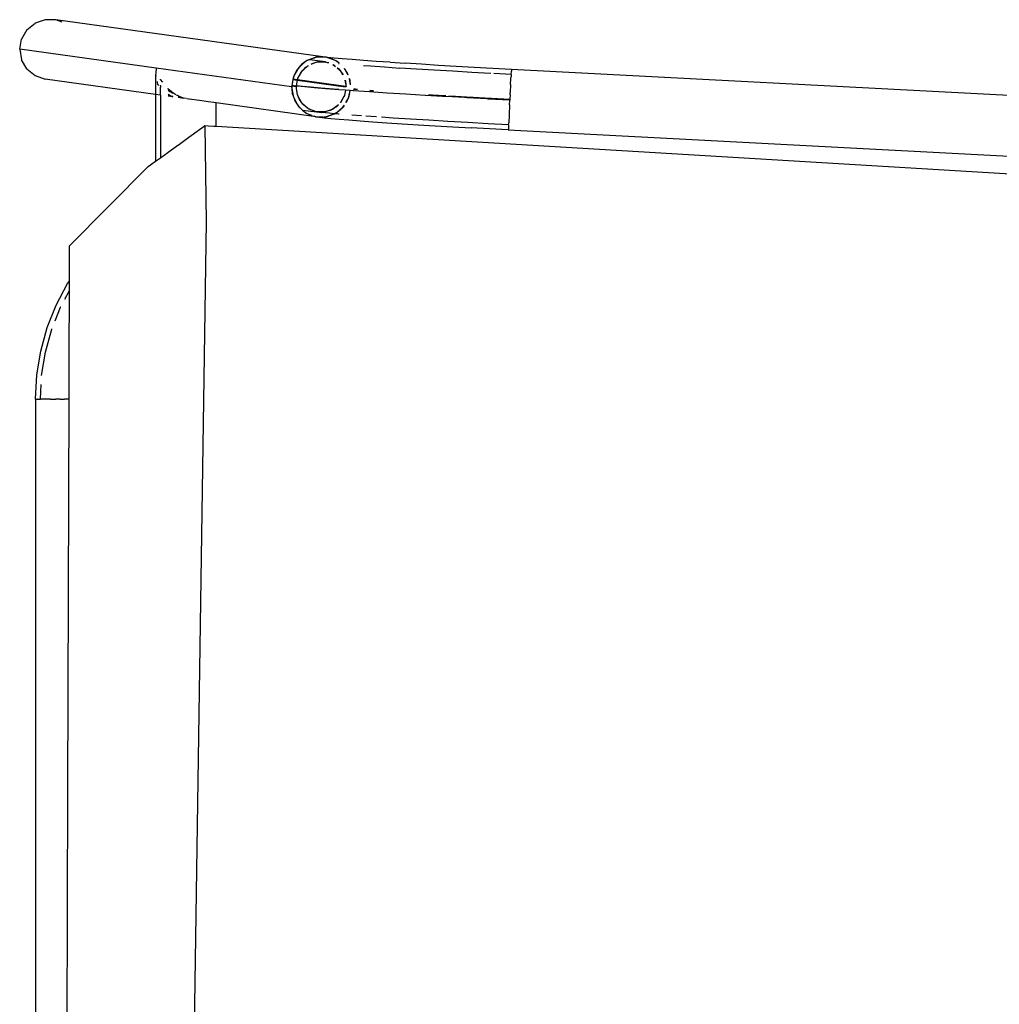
# Model space of a CAD drawing. Header units: millimetres. Extents: x 140304 to 319987, y -10756 to 142544.
# Tile 117 of 203: x 149352 to 149712, y 92995 to 93356. Entities that reach past the tile are written whole.
import ezdxf

# ---------------------------------------------------------------- set-up
doc = ezdxf.new("R2010")
doc.units = ezdxf.units.MM
doc.header["$LTSCALE"] = 10
doc.layers.get('0').update_dxf_attribs({"linetype": 'CONTINUOUS'})
doc.layers.add('furn', color=7, linetype='CONTINUOUS', true_color=0x9c9c9c)

# ---------------------------------------------------------------- blocks, each defined once
blk = doc.blocks.new('cvf')
for p, q in [((176322.6, 63166.23), (176420.59, 63179.82)), ((176418.26, 63178.98), (176420.59, 63179.82)), ((176420.59, 63179.82), (176424.53, 63179.85)), ((176424.53, 63179.85), (176428.24, 63178.55)), ((176431.26, 63176.09), (176428.24, 63178.55)), ((176431.26, 63176.09), (176433.23, 63172.76)), ((176433.91, 63168.97), (176433.23, 63172.76)), ((176383.75, 63162.03), (176433.91, 63168.97)), ((176433.91, 63168.97), (176433.23, 63165.17)), ((176273.67, 63162.7), (176280.16, 63163.08)), ((176280.16, 63163.08), (176286.39, 63163.46)), ((176286.39, 63163.46), (176292.31, 63163.83)), ((176297.87, 63164.2), (176292.31, 63163.83)), ((176297.87, 63164.2), (176303, 63164.55)), ((176305.05, 63162.86), (176299.9, 63162.49)), ((176303, 63164.55), (176307.67, 63164.89)), ((176307.7, 63163.06), (176305.05, 63162.86)), ((176307.67, 63164.89), (176311.82, 63165.21)), ((176311.82, 63165.21), (176315.42, 63165.5)), ((176315.42, 63165.5), (176318.43, 63165.78)), ((176316.53, 63163.86), (176316.56, 63163.89)), ((176316.59, 63163.81), (176316.66, 63163.86)), ((176316.6, 63163.92), (176317.26, 63164.49)), ((176316.88, 63163.81), (176316.61, 63163.79)), ((176316.73, 63163.93), (176317.53, 63164.62)), ((176317.26, 63164.49), (176317.53, 63164.62)), ((176317.53, 63164.62), (176318.26, 63164.97)), ((176317.53, 63164.62), (176317.7, 63164.76)), ((176317.7, 63164.76), (176318.26, 63164.97)), ((176318.75, 63163.29), (176317.92, 63162.68)), ((176318.57, 63163.22), (176317.92, 63162.68)), ((176318.26, 63164.97), (176320.72, 63165.89)), ((176318.26, 63164.97), (176319.81, 63165.72)), ((176318.43, 63165.78), (176320.84, 63166.02)), ((176318.75, 63163.29), (176318.57, 63163.22)), ((176318.86, 63163.37), (176318.75, 63163.29)), ((176318.92, 63163.35), (176318.86, 63163.37)), ((176319.81, 63165.72), (176320.72, 63165.89)), ((176321.4, 63164.3), (176320.41, 63164.18)), ((176320.64, 63164), (176320.61, 63164.02)), ((176321.4, 63164.3), (176320.64, 63164)), ((176320.72, 63165.89), (176321.75, 63166.08)), ((176320.72, 63165.89), (176321.19, 63166.06)), ((176320.84, 63166.02), (176321.19, 63166.06)), ((176321.19, 63166.06), (176321.23, 63166.08)), ((176321.23, 63166.08), (176321.32, 63166.08)), ((176321.32, 63166.08), (176322.6, 63166.23)), ((176321.32, 63166.08), (176321.75, 63166.08)), ((176321.48, 63164.31), (176321.4, 63164.3)), ((176321.54, 63164.33), (176321.48, 63164.31)), ((176321.54, 63164.33), (176327.49, 63165.15)), ((176321.95, 63164.33), (176321.54, 63164.33)), ((176321.75, 63166.08), (176322.6, 63166.23)), ((176321.75, 63166.08), (176324.42, 63166.08)), ((176323.74, 63164.42), (176321.95, 63164.33)), ((176323.85, 63164.33), (176321.95, 63164.33)), ((176322.6, 63166.23), (176324.42, 63166.08)), ((176323.99, 63164.43), (176323.92, 63164.43)), ((176324.26, 63164.33), (176323.99, 63164.43)), ((176324.39, 63164.33), (176324.26, 63164.33)), ((176324.71, 63164.33), (176324.39, 63164.33)), ((176325.34, 63164.1), (176324.39, 63164.33)), ((176324.42, 63166.08), (176325, 63166.08)), ((176324.42, 63166.08), (176325.17, 63166.01)), ((176325.34, 63164.1), (176324.71, 63164.33)), ((176325, 63166.08), (176325.17, 63166.01)), ((176325.17, 63166.01), (176325.42, 63165.99)), ((176325.17, 63166.01), (176327.49, 63165.15)), ((176326.52, 63163.8), (176325.34, 63164.1)), ((176326.23, 63163.77), (176325.34, 63164.1)), ((176325.42, 63165.99), (176328.1, 63165.01)), ((176326.92, 63163.57), (176326.52, 63163.8)), ((176327.49, 63165.15), (176328.35, 63164.84)), ((176328.1, 63162.87), (176327.79, 63163.05)), ((176328.1, 63162.87), (176327.88, 63163.06)), ((176328.1, 63165.01), (176328.35, 63164.84)), ((176328.77, 63162.48), (176328.1, 63162.87)), ((176329.61, 63161.58), (176328.1, 63162.87)), ((176328.35, 63164.84), (176328.55, 63164.76)), ((176328.35, 63164.84), (176329.01, 63164.36)), ((176328.55, 63164.76), (176329.01, 63164.36)), ((176329.01, 63164.36), (176330.43, 63163.36)), ((176329.01, 63164.36), (176331.03, 63162.64)), ((176330.43, 63163.36), (176331.03, 63162.64)), ((176431.26, 63161.82), (176433.23, 63165.17)), ((175893.86, 63142.74), (176253.3, 63161.57)), ((176253.3, 63161.57), (176260.18, 63161.94)), ((176253.3, 63161.57), (176253.34, 63160.91)), ((176253.4, 63159.73), (176253.34, 63160.91)), ((176253.4, 63159.73), (176259.76, 63160.07)), ((176253.4, 63159.68), (176253.4, 63159.73)), ((176253.4, 63159.73), (176253.4, 63159.68)), ((176253.4, 63159.68), (176253.44, 63158.98)), ((176260.18, 63161.94), (176266.99, 63162.32)), ((176260.85, 63160.13), (176267.85, 63160.52)), ((176266.99, 63162.32), (176273.67, 63162.7)), ((176267.85, 63160.52), (176274.88, 63160.92)), ((176274.88, 63160.92), (176281.67, 63161.32)), ((176281.67, 63161.32), (176288.15, 63161.72)), ((176288.15, 63161.72), (176294.25, 63162.11)), ((176299.9, 63162.49), (176294.25, 63162.11)), ((176313.24, 63159.47), (176314.64, 63161.93)), ((176313.24, 63159.47), (176313.5, 63160.24)), ((176313.5, 63160.24), (176314.64, 63161.93)), ((176315.26, 63159.81), (176315.18, 63159.61)), ((176315.87, 63160.62), (176315.26, 63159.81)), ((176315.87, 63160.62), (176315.32, 63159.62)), ((176316.49, 63161.43), (176315.87, 63160.62)), ((176316.16, 63161.14), (176315.87, 63160.62)), ((176316.49, 63161.43), (176316.16, 63161.14)), ((176317.31, 63162.13), (176316.49, 63161.43)), ((176316.85, 63161.9), (176316.49, 63161.43)), ((176317.15, 63162.12), (176316.85, 63161.9)), ((176329.61, 63161.58), (176328.77, 63162.48)), ((176330.13, 63161.14), (176329.61, 63161.58)), ((176330.29, 63160.86), (176329.61, 63161.58)), ((176330.29, 63160.86), (176330.13, 63161.14)), ((176330.57, 63160.56), (176330.29, 63160.86)), ((176331.52, 63158.71), (176330.29, 63160.86)), ((176331.52, 63158.71), (176330.57, 63160.56)), ((176331.03, 63162.64), (176331.45, 63162.28)), ((176331.03, 63162.64), (176331.72, 63161.82)), ((176331.45, 63162.28), (176331.72, 63161.82)), ((176331.72, 63161.82), (176332.28, 63161.15)), ((176331.72, 63161.82), (176333.07, 63159.46)), ((176332.28, 63161.15), (176333.07, 63159.46)), ((176333.07, 63159.46), (176333.36, 63158.95)), ((176333.07, 63159.46), (176333.39, 63158.76)), ((176334.03, 63155.15), (176383.75, 63162.03)), ((176383.75, 63162.03), (176383.95, 63160.19)), ((176383.99, 63159.78), (176383.86, 63159.11)), ((176383.95, 63160.19), (176383.99, 63159.78)), ((176383.99, 63159.78), (176383.99, 63158.36)), ((176428.24, 63159.32), (176424.53, 63157.98)), ((176431.26, 63161.82), (176428.24, 63159.32)), ((176253.48, 63158.18), (176253.44, 63158.98)), ((176253.6, 63156.03), (176253.48, 63158.18)), ((176253.6, 63156.03), (176253.75, 63153.16)), ((176312.44, 63155.96), (176312.84, 63158.23)), ((176312.44, 63155.96), (176312.56, 63157.51)), ((176312.56, 63157.51), (176312.81, 63158.24)), ((176331.84, 63157.85), (176314.14, 63155.4)), ((176314.17, 63155.81), (176314.14, 63155.4)), ((176314.48, 63157.64), (176314.17, 63155.81)), ((176314.31, 63157.35), (176314.17, 63155.81)), ((176331.89, 63157.62), (176314.26, 63155.18)), ((176314.43, 63157.66), (176314.31, 63157.35)), ((176330.1, 63155.33), (176332.28, 63155.6)), ((176331.73, 63158.34), (176331.52, 63158.71)), ((176331.74, 63158.27), (176331.73, 63158.34)), ((176331.78, 63158.2), (176331.74, 63158.27)), ((176331.84, 63157.85), (176331.78, 63158.2)), ((176333.51, 63158.08), (176331.84, 63157.85)), ((176331.89, 63157.62), (176331.84, 63157.85)), ((176333.55, 63157.85), (176331.89, 63157.62)), ((176332.28, 63155.6), (176331.89, 63157.62)), ((176332.27, 63155.47), (176333.94, 63155.67)), ((176332.27, 63155.47), (176332.28, 63155.6)), ((176333.36, 63158.95), (176333.39, 63158.76)), ((176333.39, 63158.76), (176333.5, 63158.53)), ((176333.39, 63158.76), (176333.51, 63158.08)), ((176333.5, 63158.53), (176334.02, 63155.68)), ((176333.51, 63158.08), (176333.55, 63157.85)), ((176333.55, 63157.85), (176333.94, 63155.67)), ((176333.94, 63155.67), (176334.02, 63155.68)), ((176333.94, 63155.67), (176333.99, 63155.39)), ((176334.02, 63155.68), (176333.99, 63155.39)), ((176381.36, 63156.87), (176382.2, 63157.94)), ((176382.2, 63157.94), (176382.23, 63158.04)), ((176382.22, 63155.76), (176382.2, 63155.78)), ((176382.2, 63155.68), (176382.22, 63155.76)), ((176382.2, 63155.68), (176382.2, 63155.03)), ((176383.26, 63156.15), (176382.91, 63155.69)), ((176383.37, 63156.7), (176383.26, 63156.15)), ((176383.47, 63157.21), (176383.37, 63156.7)), ((176383.99, 63158.36), (176383.99, 63156.77)), ((176383.99, 63152.37), (176424.53, 63157.98)), ((176383.99, 63156.77), (176383.99, 63155.28)), ((176253.78, 63152.42), (176253.75, 63153.16)), ((176253.78, 63152.42), (176253.87, 63150.7)), ((176276.26, 63151.95), (176274.41, 63151.8)), ((176276.35, 63151.92), (176276.26, 63151.95)), ((176280.07, 63152.18), (176277.41, 63152.02)), ((176280.07, 63152.18), (176277.41, 63151.98)), ((176278.65, 63151.69), (176284.85, 63152.06)), ((176280.84, 63152.19), (176280.07, 63152.18)), ((176283.73, 63152.41), (176280.84, 63152.19)), ((176283.83, 63152.38), (176283.73, 63152.41)), ((176284.85, 63152.06), (176284.95, 63152.03)), ((176284.95, 63152.03), (176292.15, 63152.47)), ((176292.15, 63152.47), (176299, 63152.9)), ((176299, 63152.9), (176305.42, 63153.33)), ((176304.83, 63153.89), (176304.03, 63153.83)), ((176305.35, 63153.87), (176304.16, 63153.78)), ((176305.34, 63153.93), (176304.83, 63153.89)), ((176305.32, 63153.36), (176305.42, 63153.37)), ((176305.42, 63153.33), (176311.36, 63153.73)), ((176310.55, 63154.41), (176309.79, 63154.34)), ((176311.26, 63154.4), (176309.97, 63154.27)), ((176311.25, 63154.5), (176310.55, 63154.41)), ((176311.25, 63153.77), (176311.35, 63153.78)), ((176311.36, 63153.73), (176312.49, 63153.82)), ((176312.86, 63151.78), (176312.49, 63153.82)), ((176312.49, 63153.82), (176312.56, 63153.82)), ((176312.56, 63153.82), (176314.23, 63153.94)), ((176312.97, 63151.54), (176312.56, 63153.82)), ((176314.14, 63155.4), (176313.84, 63155.36)), ((176314.14, 63155.4), (176314.08, 63155.26)), ((176314.14, 63155.4), (176314.12, 63155.24)), ((176314.23, 63153.94), (176314.58, 63152.11)), ((176314.23, 63153.94), (176314.28, 63153.94)), ((176314.28, 63153.94), (176316.75, 63154.12)), ((176314.28, 63153.94), (176314.58, 63152.11)), ((176314.58, 63152.11), (176314.62, 63152.03)), ((176314.62, 63152.03), (176314.63, 63151.97)), ((176314.63, 63151.97), (176314.84, 63151.6)), ((176316.64, 63154.17), (176318.71, 63154.32)), ((176316.75, 63154.12), (176321.55, 63154.49)), ((176318.71, 63154.32), (176323.28, 63154.69)), ((176321.55, 63154.49), (176325.72, 63154.83)), ((176323.28, 63154.69), (176327.09, 63155.03)), ((176325.72, 63154.83), (176329.2, 63155.15)), ((176327.09, 63155.03), (176330.1, 63155.33)), ((176329.2, 63155.15), (176331.98, 63155.43)), ((176331.46, 63151.42), (176331.84, 63152.4)), ((176331.46, 63151.42), (176331.77, 63151.97)), ((176331.77, 63151.97), (176331.84, 63152.4)), ((176331.84, 63152.4), (176332.19, 63154.5)), ((176331.84, 63152.4), (176332.05, 63152.95)), ((176331.98, 63155.43), (176332.27, 63155.47)), ((176332.05, 63152.95), (176332.19, 63154.5)), ((176332.19, 63154.5), (176332.26, 63155.35)), ((176332.19, 63154.5), (176332.3, 63155.15)), ((176332.26, 63155.35), (176332.27, 63155.47)), ((176332.3, 63155.15), (176332.26, 63155.35)), ((176332.3, 63155.15), (176333.99, 63155.39)), ((176333.49, 63151.91), (176333.14, 63150.9)), ((176333.49, 63151.91), (176333.4, 63151.36)), ((176333.93, 63154.54), (176333.49, 63151.91)), ((176333.8, 63152.79), (176333.49, 63151.91)), ((176333.93, 63154.54), (176333.8, 63152.79)), ((176333.99, 63155.39), (176333.93, 63154.54)), ((176334.03, 63155.15), (176333.93, 63154.54)), ((176333.99, 63155.39), (176334.03, 63155.15)), ((176375.76, 63151.86), (176376.14, 63152.08)), ((176376.32, 63152.14), (176376.14, 63152.08)), ((176376.56, 63152.32), (176377.67, 63152.97)), ((176378.77, 63153.54), (176377.67, 63152.82)), ((176377.67, 63152.97), (176378.3, 63153.49)), ((176379.14, 63152.09), (176377.94, 63151.62)), ((176378.24, 63151.79), (176378.76, 63152.04)), ((176378.3, 63153.49), (176379.41, 63154.39)), ((176378.76, 63152.04), (176379.42, 63152.37)), ((176379.41, 63153.96), (176378.77, 63153.54)), ((176379.41, 63152.2), (176379.14, 63152.09)), ((176379.41, 63154.39), (176379.54, 63154.56)), ((176382.2, 63153.94), (176382.2, 63155.03)), ((176382.2, 63152.95), (176382.2, 63153.94)), ((176382.2, 63152.49), (176382.2, 63152.95)), ((176382.2, 63152.12), (176382.2, 63152.49)), ((176382.2, 63152.12), (176383.99, 63152.37)), ((176382.2, 63152.12), (176382.22, 63129.18)), ((176383.99, 63155.28), (176383.99, 63154.15)), ((176383.99, 63154.15), (176383.99, 63153.2)), ((176383.99, 63153.2), (176383.99, 63152.72)), ((176383.99, 63152.72), (176383.99, 63152.37)), ((176383.99, 63152.37), (176383.99, 63127.9)), ((176260.64, 63151.06), (176253.87, 63150.7)), ((176253.87, 63150.7), (176253.88, 63150.66)), ((176260.64, 63151.06), (176253.88, 63150.66)), ((176253.88, 63150.66), (176253.89, 63150.32)), ((176253.89, 63150.32), (176261.85, 63150.71)), ((176253.89, 63150.32), (176253.9, 63150.29)), ((176253.9, 63150.29), (176261.85, 63150.71)), ((176253.99, 63148.57), (176253.9, 63150.29)), ((176253.99, 63148.57), (176254.18, 63144.95)), ((176260.84, 63151.04), (176260.64, 63151.06)), ((176267.32, 63151.43), (176260.84, 63151.04)), ((176261.85, 63150.71), (176262.27, 63150.77)), ((176262.27, 63150.77), (176269.72, 63151.15)), ((176267.72, 63151.42), (176267.32, 63151.43)), ((176273.82, 63151.8), (176267.72, 63151.42)), ((176269.72, 63151.15), (176270.55, 63151.23)), ((176270.55, 63151.23), (176277.35, 63151.62)), ((176274.41, 63151.8), (176273.82, 63151.8)), ((176277.35, 63151.62), (176277.44, 63151.59)), ((176277.44, 63151.62), (176278.65, 63151.69)), ((176277.44, 63151.59), (176278.65, 63151.69)), ((176312.97, 63151.54), (176312.86, 63151.78)), ((176313, 63151.36), (176312.97, 63151.54)), ((176313.29, 63150.85), (176312.97, 63151.54)), ((176313.29, 63150.85), (176313, 63151.36)), ((176313.91, 63149.53), (176313.29, 63150.85)), ((176314.1, 63149.44), (176313.29, 63150.85)), ((176314.91, 63148.02), (176314.67, 63148.45)), ((176315.33, 63147.66), (176314.67, 63148.45)), ((176314.84, 63151.6), (176315.79, 63149.75)), ((176314.84, 63151.6), (176316.07, 63149.44)), ((176315.79, 63149.75), (176316.07, 63149.44)), ((176316.07, 63149.44), (176316.13, 63149.39)), ((176316.07, 63149.44), (176316.12, 63149.36)), ((176316.85, 63148.61), (176317.59, 63147.83)), ((176316.88, 63148.62), (176318.26, 63147.44)), ((176325.13, 63144.23), (176361.8, 63149.3)), ((176328.28, 63147.51), (176329.87, 63148.88)), ((176328.28, 63147.51), (176329.51, 63148.41)), ((176329.51, 63148.41), (176329.87, 63148.88)), ((176329.87, 63148.88), (176330.51, 63149.71)), ((176329.87, 63148.88), (176330.2, 63149.16)), ((176330.2, 63149.16), (176330.51, 63149.71)), ((176330.51, 63149.71), (176331.46, 63151.42)), ((176330.51, 63149.71), (176331.1, 63150.49)), ((176331.1, 63150.49), (176331.46, 63151.42)), ((176331.82, 63148.53), (176331.4, 63147.9)), ((176331.82, 63148.53), (176331.54, 63148.02)), ((176333.14, 63150.9), (176331.82, 63148.53)), ((176332.86, 63150.07), (176331.82, 63148.53)), ((176333.14, 63150.9), (176332.86, 63150.07)), ((176333.4, 63151.36), (176333.14, 63150.9)), ((176361.8, 63149.3), (176362.55, 63149.41)), ((176361.8, 63140.72), (176361.8, 63149.3)), ((176362.55, 63149.41), (176364.65, 63149.7)), ((176364.65, 63149.7), (176366.14, 63149.9)), ((176366.14, 63149.9), (176367.85, 63150.14)), ((176367.85, 63150.14), (176371.7, 63150.67)), ((176371.7, 63150.67), (176371.73, 63150.67)), ((176371.73, 63150.67), (176371.8, 63150.68)), ((176371.8, 63150.68), (176372.51, 63150.78)), ((176372.78, 63150.88), (176373.76, 63151.08)), ((176373.76, 63151.08), (176374.98, 63151.55)), ((176374.87, 63151.37), (176373.76, 63151.08)), ((176373.76, 63150.96), (176375.76, 63151.23)), ((176375.43, 63151.61), (176374.87, 63151.37)), ((176374.98, 63151.55), (176375.76, 63151.86)), ((176375.76, 63151.76), (176375.43, 63151.61)), ((176377.67, 63151.63), (176378.24, 63151.79)), ((176377.67, 63151.5), (176379.41, 63151.74)), ((176377.94, 63151.62), (176377.67, 63151.57)), ((176254.18, 63144.95), (176254.19, 63144.78)), ((176254.19, 63144.78), (176254.33, 63142)), ((176308.42, 63144.54), (176311.96, 63144.8)), ((176315.33, 63147.66), (176314.91, 63148.02)), ((176315.93, 63146.95), (176315.33, 63147.66)), ((176317.35, 63145.94), (176315.33, 63147.66)), ((176317.35, 63145.94), (176315.93, 63146.95)), ((176316.61, 63145.17), (176316.85, 63145.19)), ((176316.85, 63145.19), (176318.24, 63145.31)), ((176317.81, 63145.55), (176317.35, 63145.94)), ((176318.01, 63145.47), (176317.35, 63145.94)), ((176317.59, 63147.83), (176318.26, 63147.44)), ((176318.01, 63145.47), (176317.81, 63145.55)), ((176318.24, 63145.31), (176318.01, 63145.47)), ((176318.4, 63145.33), (176318.01, 63145.47)), ((176318.26, 63145.3), (176318.24, 63145.31)), ((176318.26, 63147.44), (176318.67, 63147.08)), ((176318.26, 63147.44), (176319.17, 63146.9)), ((176318.26, 63145.3), (176318.4, 63145.33)), ((176320.94, 63144.31), (176318.26, 63145.3)), ((176318.4, 63145.33), (176320.28, 63145.5)), ((176321.19, 63144.29), (176318.4, 63145.33)), ((176318.67, 63147.08), (176319.17, 63146.9)), ((176319.17, 63146.9), (176319.84, 63146.5)), ((176319.17, 63146.9), (176321.02, 63146.21)), ((176319.84, 63146.5), (176321.02, 63146.21)), ((176320.28, 63145.5), (176323, 63145.77)), ((176321.02, 63146.21), (176321.65, 63145.98)), ((176321.02, 63146.21), (176321.97, 63145.98)), ((176321.65, 63145.98), (176321.97, 63145.98)), ((176321.97, 63145.98), (176322.37, 63145.88)), ((176321.97, 63145.98), (176324.41, 63145.98)), ((176322.37, 63145.88), (176324.41, 63145.98)), ((176324.74, 63145.98), (176323, 63145.77)), ((176324.41, 63145.98), (176324.74, 63145.98)), ((176324.82, 63145.98), (176324.74, 63145.98)), ((176324.82, 63145.98), (176324.88, 63146)), ((176324.88, 63146), (176324.96, 63146)), ((176324.96, 63146), (176327.6, 63147.02)), ((176324.96, 63146), (176327.41, 63146.87)), ((176329.99, 63146.69), (176324.96, 63146)), ((176328.1, 63145.34), (176326.55, 63144.59)), ((176328.1, 63145.34), (176326.69, 63144.81)), ((176327.41, 63146.87), (176327.6, 63147.02)), ((176327.6, 63147.02), (176328.28, 63147.51)), ((176327.6, 63147.02), (176327.79, 63147.08)), ((176327.79, 63147.08), (176328.28, 63147.51)), ((176328.83, 63145.69), (176328.1, 63145.34)), ((176328.66, 63145.55), (176328.1, 63145.34)), ((176328.83, 63145.69), (176328.66, 63145.55)), ((176329.99, 63146.69), (176328.83, 63145.69)), ((176329.1, 63145.82), (176328.83, 63145.69)), ((176331.25, 63147.69), (176329.1, 63145.82)), ((176331.13, 63147.68), (176329.99, 63146.69)), ((176331.4, 63147.9), (176331.24, 63147.77)), ((176331.4, 63147.9), (176331.25, 63147.69)), ((176331.54, 63148.02), (176331.4, 63147.9)), ((176254.37, 63141.26), (176254.33, 63142)), ((176254.37, 63141.26), (176261.91, 63141.66)), ((176254.37, 63141.26), (176254.43, 63140.08)), ((176261.91, 63141.66), (176269.37, 63142.07)), ((176269.37, 63142.07), (176276.66, 63142.49)), ((176276.66, 63142.49), (176283.71, 63142.91)), ((176287.55, 63141.3), (176281.32, 63140.92)), ((176283.71, 63142.91), (176290.44, 63143.32)), ((176293.48, 63141.67), (176287.55, 63141.3)), ((176290.44, 63143.32), (176296.77, 63143.73)), ((176299.03, 63142.04), (176293.48, 63141.67)), ((176296.77, 63143.73), (176301.08, 63144.02)), ((176304.16, 63142.39), (176299.03, 63142.04)), ((176302.82, 63144.14), (176306.77, 63144.42)), ((176308.83, 63142.73), (176304.16, 63142.39)), ((176312.98, 63143.05), (176308.83, 63142.73)), ((176316.58, 63143.34), (176312.98, 63143.05)), ((176319.6, 63143.61), (176316.58, 63143.34)), ((176322, 63143.86), (176319.6, 63143.61)), ((176321.19, 63144.29), (176320.94, 63144.31)), ((176322.12, 63144.21), (176321.19, 63144.29)), ((176321.36, 63144.23), (176321.19, 63144.29)), ((176322.12, 63144.21), (176321.36, 63144.23)), ((176323.76, 63144.07), (176322, 63143.86)), ((176323.76, 63144.07), (176322.38, 63144.19)), ((176324.61, 63144.23), (176322.45, 63144.23)), ((176324.61, 63144.23), (176323.76, 63144.07)), ((176325.64, 63144.42), (176324.61, 63144.23)), ((176325.13, 63144.23), (176324.61, 63144.23)), ((176325.64, 63144.42), (176325.13, 63144.23)), ((176326.55, 63144.59), (176325.64, 63144.42)), ((176325.87, 63144.5), (176325.64, 63144.42)), ((176361.8, 63140.72), (175829.41, 63108.8)), ((176254.47, 63139.41), (175895.02, 63120.57)), ((176254.43, 63140.08), (176254.45, 63139.74)), ((176254.45, 63139.74), (176254.47, 63139.41)), ((176254.47, 63139.41), (176261.34, 63139.78)), ((176261.34, 63139.78), (176268.15, 63140.15)), ((176274.83, 63140.53), (176268.15, 63140.15)), ((176281.32, 63140.92), (176274.83, 63140.53)), ((176362.58, 63140.76), (176361.8, 63140.72)), ((176364.65, 63140.89), (176362.58, 63140.76)), ((176365.87, 63140.96), (176364.65, 63140.89)), ((176365.87, 63140.96), (176365.4, 63105.67)), ((176366.16, 63140.75), (176365.87, 63140.96)), ((176367.85, 63139.53), (176366.16, 63140.75)), ((176371.73, 63136.74), (176367.85, 63139.53)), ((176371.77, 63136.71), (176371.73, 63136.74)), ((176373.76, 63135.27), (176371.77, 63136.71)), ((176375.76, 63133.83), (176373.76, 63135.27)), ((176375.81, 63133.79), (176375.76, 63133.83)), ((176377.67, 63132.46), (176375.81, 63133.79)), ((176379.41, 63131.2), (176377.67, 63132.46)), ((176379.51, 63131.13), (176379.41, 63131.2)), ((176382.2, 63129.19), (176379.51, 63131.13)), ((176382.22, 63129.18), (176382.2, 63129.19)), ((176383.99, 63127.9), (176382.22, 63129.18)), ((176386.72, 63125.93), (176383.99, 63127.9)), ((176386.72, 63125.93), (176415.73, 63096.73)), ((176365.4, 63105.67), (176374.06, 62532.98)), ((176415.73, 63096.73), (176415.77, 63083.77)), ((176416.33, 63082.93), (176415.77, 63083.77)), ((176415.77, 63083.77), (176415.77, 63082.43)), ((176415.77, 63082.43), (176415.77, 63082.24)), ((176415.77, 63082.24), (176415.78, 63080.21)), ((176417.38, 63077.18), (176415.78, 63080.21)), ((176415.78, 63080.21), (176415.86, 63056.84)), ((176420.5, 63075.06), (176416.33, 63082.93)), ((176418.9, 63074.32), (176418.79, 63074.51)), ((176420.89, 63069.3), (176418.9, 63074.32)), ((176423.79, 63066.78), (176420.5, 63075.06)), ((176422.12, 63066.22), (176422.05, 63066.37)), ((176424.44, 63057.81), (176422.12, 63066.22)), ((176426.17, 63058.2), (176423.79, 63066.78)), ((176427.61, 63049.4), (176426.17, 63058.2)), ((176415.86, 63056.84), (176415.86, 63056.16)), ((176415.86, 63056.16), (176415.86, 63055.7)), ((176415.86, 63055.7), (176415.91, 63040.5)), ((176425.84, 63049.26), (176424.44, 63057.81)), ((176428.09, 63040.5), (176427.61, 63049.4)), ((176426.32, 63040.5), (176426.03, 63045.91)), ((176415.91, 63040.5), (176416.36, 62897.15)), ((176415.91, 63040.5), (176417.48, 63040.5)), ((176418.98, 63040.5), (176417.48, 63040.5)), ((176418.98, 63040.5), (176420.59, 63040.5)), ((176422.6, 63040.5), (176420.59, 63040.5)), ((176422.6, 63040.5), (176423.41, 63040.5)), ((176423.41, 63040.5), (176425.55, 63040.5)), ((176425.55, 63040.5), (176426.32, 63040.5)), ((176427.32, 63040.5), (176426.32, 63040.5)), ((176427.32, 63040.5), (176427.48, 63040.5)), ((176428.09, 63040.5), (176427.48, 63040.5)), ((176428.09, 63040.5), (176428.15, 63040.5)), ((176428.15, 63040.5), (176428.15, 62596.18)), ((176416.36, 62897.15), (176417.32, 62596.18))]:
    blk.add_line(p, q)

msp = doc.modelspace()

# ---------------------------------------------------------------- block references
at = {"layer": 'furn', "ltscale": 0.25, "xscale": -1}
msp.add_blockref('cvf', (325785.78, 30176.38), dxfattribs=at)

doc.saveas('drawing.dxf')
